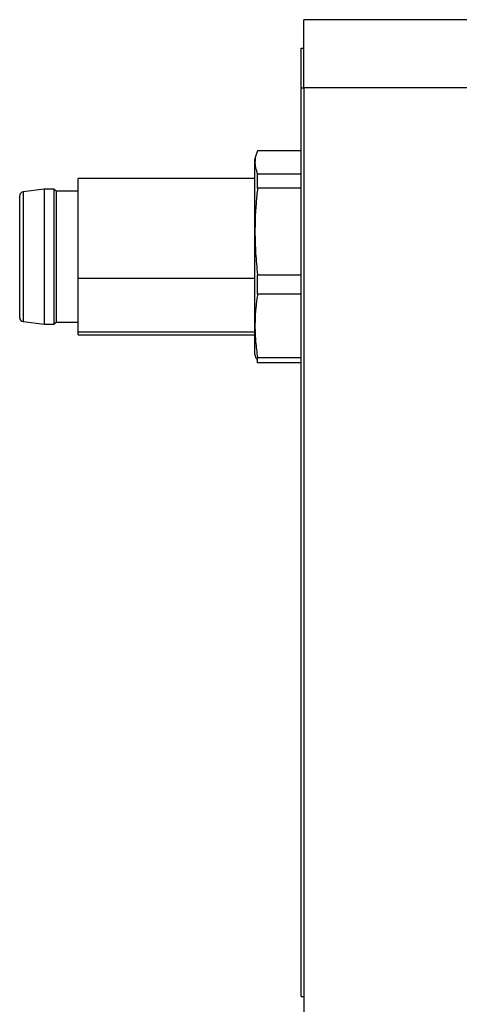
# Model space of a CAD drawing. Header units: millimetres. Extents: x 66 to 413, y 45 to 262.
# Tile 11 of 44: x 139 to 161, y 128 to 179. Entities that reach past the tile are written whole.
import ezdxf

# ---------------------------------------------------------------- set-up
doc = ezdxf.new("R2010")
doc.units = ezdxf.units.MM

msp = doc.modelspace()

# ---------------------------------------------------------------- linework, layer by layer
at = {"color": 7, "linetype": 'Continuous', "lineweight": 25}
for p, q in [((229.681, 178.814), (153.481, 178.814)), ((153.481, 175.322), (153.481, 178.814)), ((153.354, 175.322), (153.354, 177.354)), ((153.354, 177.354), (153.481, 177.354)), ((153.354, 175.322), (153.481, 175.322)), ((153.354, 128.84), (153.354, 175.322)), ((229.681, 175.322), (153.481, 175.322)), ((153.481, 175.322), (153.481, 123.061)), ((151.03, 171.87), (150.981, 171.686)), ((153.347, 172.108), (151.115, 172.108)), ((151.115, 170.193), (151.115, 170.922)), ((151.115, 170.922), (153.347, 170.922)), ((153.347, 170.193), (153.347, 170.922)), ((150.981, 170.686), (141.934, 170.686)), ((141.934, 165.58), (141.934, 170.686)), ((140.184, 170.136), (139.11, 170.007)), ((139.11, 170.007), (139.11, 164.337)), ((140.684, 170.136), (140.184, 170.136)), ((140.184, 170.136), (140.184, 164.246)), ((140.809, 170.036), (140.684, 170.136)), ((140.684, 170.136), (140.684, 163.236)), ((141.934, 170.036), (140.809, 170.036)), ((140.809, 170.036), (140.809, 164.317)), ((153.347, 170.193), (151.115, 170.193)), ((153.354, 170.078), (153.347, 170.193)), ((151.115, 164.77), (151.115, 165.767)), ((151.115, 165.767), (153.347, 165.767)), ((153.347, 165.767), (153.354, 165.882)), ((153.347, 164.77), (153.347, 165.767)), ((150.981, 165.58), (141.934, 165.58)), ((141.934, 162.842), (141.934, 165.58)), ((153.347, 164.77), (151.115, 164.77)), ((153.354, 164.686), (153.347, 164.77)), ((139.11, 164.337), (139.11, 163.365)), ((140.184, 164.246), (140.184, 163.236)), ((140.809, 164.317), (140.809, 163.336)), ((139.11, 163.365), (140.184, 163.236)), ((140.184, 163.236), (140.684, 163.236)), ((140.684, 163.236), (140.809, 163.336)), ((140.809, 163.336), (141.934, 163.336)), ((141.934, 162.842), (150.981, 162.842)), ((141.934, 162.686), (141.934, 162.842)), ((141.934, 162.686), (150.981, 162.686)), ((150.981, 161.686), (151.03, 161.502)), ((151.059, 161.509), (151.115, 161.263)), ((151.115, 161.53), (153.347, 161.53)), ((151.115, 161.263), (151.115, 161.53)), ((153.347, 161.263), (151.115, 161.263)), ((153.347, 161.53), (153.354, 161.614)), ((153.347, 161.263), (153.347, 161.53)), ((153.354, 128.84), (153.481, 128.84))]:
    msp.add_line(p, q, dxfattribs=at)
for centre, start, end in [((139.134, 169.808), 96.8428, 180), ((139.134, 163.563), 180, 263.1572)]:
    msp.add_arc(centre, 0.2, start, end, dxfattribs=at)
for points, knots in [([(151.115, 172.108), (151.101, 172.075), (151.074, 172.009), (151.041, 171.91), (151.01, 171.796), (150.986, 171.664), (150.983, 171.565), (150.981, 171.515)], [0, 0, 0, 0, 0.168881, 0.335115, 0.499996, 0.750768, 1, 1, 1, 1]), ([(150.981, 171.515), (150.982, 171.482), (150.983, 171.417), (150.995, 171.318), (151.018, 171.203), (151.055, 171.071), (151.095, 170.972), (151.115, 170.922)], [0, 0, 0, 0, 0.16631, 0.332341, 0.500013, 0.747755, 1, 1, 1, 1]), ([(150.981, 167.98), (150.981, 168.823), (150.981, 169.604), (150.981, 170.838), (150.981, 171.29), (150.981, 171.515)], [0, 0, 0, 0, 0.5, 0.5, 1, 1, 1, 1]), ([(138.934, 164.478), (138.934, 164.911), (138.934, 165.475), (138.934, 166.678), (138.934, 167.314), (138.934, 168.447), (138.934, 168.941), (138.934, 169.623), (138.934, 169.808), (138.934, 169.808)], [0, 0, 0, 0, 0.25, 0.25, 0.5, 0.5, 0.75, 0.75, 1, 1, 1, 1]), ([(151.115, 170.193), (151.101, 170.069), (151.074, 169.823), (151.041, 169.454), (151.01, 169.025), (150.986, 168.534), (150.983, 168.164), (150.981, 167.98)], [0, 0, 0, 0, 0.168881, 0.335115, 0.499996, 0.750768, 1, 1, 1, 1]), ([(150.981, 167.98), (150.982, 167.857), (150.983, 167.611), (150.995, 167.242), (151.018, 166.812), (151.055, 166.32), (151.095, 165.952), (151.115, 165.767)], [0, 0, 0, 0, 0.16631, 0.332341, 0.500013, 0.747755, 1, 1, 1, 1]), ([(150.981, 163.15), (150.981, 163.767), (150.981, 164.549), (150.981, 166.235), (150.981, 167.137), (150.981, 167.98)], [0, 0, 0, 0, 0.5, 0.5, 1, 1, 1, 1]), ([(151.115, 164.77), (151.101, 164.68), (151.074, 164.499), (151.041, 164.23), (151.01, 163.915), (150.986, 163.556), (150.983, 163.285), (150.981, 163.15)], [0, 0, 0, 0, 0.1688804, 0.3351141, 0.4999959, 0.7507672, 1, 1, 1, 1]), ([(138.934, 163.563), (138.934, 163.563), (138.934, 163.645), (138.934, 163.957), (138.934, 164.189), (138.934, 164.478)], [0, 0, 0, 0, 0.5, 0.5, 1, 1, 1, 1]), ([(150.981, 163.15), (150.982, 163.06), (150.983, 162.88), (150.995, 162.61), (151.018, 162.295), (151.055, 161.935), (151.095, 161.666), (151.115, 161.53)], [0, 0, 0, 0, 0.16631, 0.332341, 0.500013, 0.747755, 1, 1, 1, 1]), ([(150.981, 161.686), (150.981, 161.686), (150.981, 161.816), (150.981, 162.317), (150.981, 162.687), (150.981, 163.15)], [0, 0, 0, 0, 0.5, 0.5, 1, 1, 1, 1])]:
    msp.add_open_spline(points, degree=3, knots=knots, dxfattribs=at)
msp.add_open_spline([(150.981, 171.515), (150.981, 171.628), (150.981, 171.686), (150.981, 171.686)], degree=3, dxfattribs=at)

doc.saveas('drawing.dxf')
